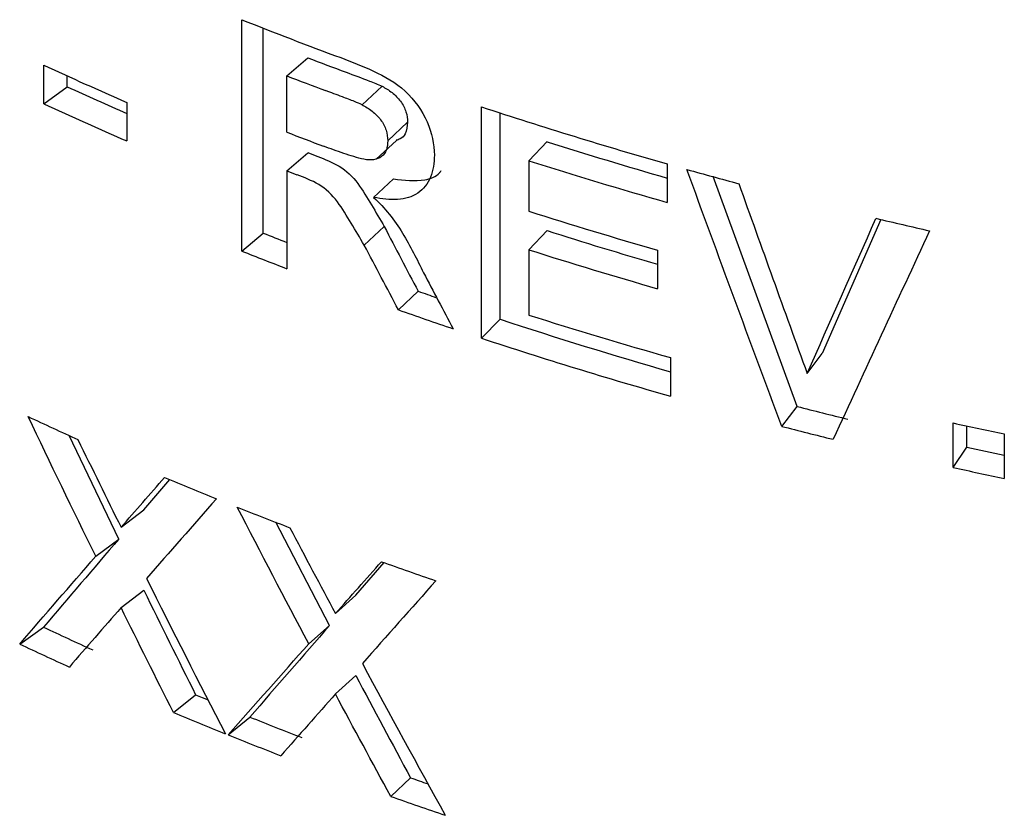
# Model space of a CAD drawing. Header units: inches. Extents: x 0.4 to 16.4, y 0.2 to 10.8.
# Tile 20 of 27: x 10.611 to 10.872, y 7.604 to 7.814. Entities that reach past the tile are written whole.
import ezdxf

# ---------------------------------------------------------------- set-up
doc = ezdxf.new("R2010")
doc.units = ezdxf.units.IN
doc.header["$MEASUREMENT"] = 0

msp = doc.modelspace()

# ---------------------------------------------------------------- linework, layer by layer
at = {"color": 7, "linetype": 'Continuous', "lineweight": 25}
for p, q in [((10.67003, 7.75312), (10.67003, 7.81436)), ((10.67571, 7.75787), (10.67571, 7.81212)), ((10.68197, 7.79948), (10.68752, 7.80429)), ((10.61758, 7.79213), (10.61758, 7.80233)), ((10.62384, 7.79663), (10.62384, 7.79946)), ((10.68197, 7.78456), (10.68197, 7.79948)), ((10.61758, 7.79213), (10.62384, 7.79663)), ((10.70721, 7.79674), (10.70189, 7.79185)), ((10.6396, 7.79246), (10.6396, 7.78225)), ((10.7335, 7.73007), (10.7335, 7.79131)), ((10.73846, 7.73508), (10.73846, 7.78968)), ((10.71394, 7.78722), (10.70869, 7.7823)), ((10.70567, 7.77741), (10.711, 7.78237)), ((10.74607, 7.77702), (10.7509, 7.78208)), ((10.68197, 7.77436), (10.68752, 7.77916)), ((10.74607, 7.77702), (10.74607, 7.76367)), ((10.78272, 7.77619), (10.78272, 7.76598)), ((10.68197, 7.77436), (10.68197, 7.74845)), ((10.70496, 7.76733), (10.71025, 7.77223)), ((10.81713, 7.71199), (10.79487, 7.77282)), ((10.83932, 7.76147), (10.82378, 7.72599)), ((10.67003, 7.75312), (10.67571, 7.75787)), ((10.70247, 7.7547), (10.70778, 7.75959)), ((10.74607, 7.75347), (10.7509, 7.75852)), ((10.74607, 7.75347), (10.74607, 7.73619)), ((10.78014, 7.75337), (10.78014, 7.74317)), ((10.71154, 7.73756), (10.71675, 7.74249)), ((10.7335, 7.73007), (10.73846, 7.73508)), ((10.81978, 7.7207), (10.82378, 7.72599)), ((10.78359, 7.72491), (10.78359, 7.7147)), ((10.81304, 7.70672), (10.81713, 7.71199)), ((10.85847, 7.69584), (10.85847, 7.70762)), ((10.86205, 7.70123), (10.86205, 7.70683)), ((10.63747, 7.67689), (10.62431, 7.70431)), ((10.87198, 7.7047), (10.87198, 7.69292)), ((10.85847, 7.69584), (10.86205, 7.70123)), ((10.6441, 7.68461), (10.65101, 7.69264)), ((10.63807, 7.68), (10.6441, 7.68461)), ((10.69326, 7.654), (10.67907, 7.68133)), ((10.63137, 7.67232), (10.63747, 7.67689)), ((10.70025, 7.66202), (10.70778, 7.67064)), ((10.63807, 7.65873), (10.6441, 7.66334)), ((10.69485, 7.65716), (10.70025, 7.66202)), ((10.61123, 7.6491), (10.61756, 7.65357)), ((10.68778, 7.64917), (10.69326, 7.654)), ((10.69485, 7.63589), (10.70025, 7.64075)), ((10.65195, 7.63099), (10.65783, 7.63567)), ((10.66648, 7.62503), (10.67219, 7.62977)), ((10.70949, 7.60878), (10.71472, 7.6137))]:
    msp.add_line(p, q, dxfattribs=at)
at = {"color": 7, "linetype": 'Continuous', "lineweight": 25, "flags": 128}
msp.add_lwpolyline([(10.65783, 7.63567), (10.65951, 7.63496), (10.66112, 7.63429)], dxfattribs=at)
at = {"color": 7, "linetype": 'Continuous', "lineweight": 25}
for centre, radius, start, end in [((11.07925, 8.8436), 1.10761, 248.31744, 249.77027), ((11.08277, 8.8331), 1.10213, 248.98388, 249.54743), ((11.04212, 8.71962), 1.01076, 245.16431, 246.53236), ((11.08167, 8.83985), 1.11451, 248.98388, 249.54743), ((11.04146, 8.69889), 0.99423, 245.16223, 246.15938), ((11.04212, 8.70941), 1.01076, 245.16431, 246.53236), ((11.1185, 8.95721), 1.22783, 251.72557, 254.1288), ((11.08151, 8.82451), 1.11405, 248.98381, 249.5178), ((11.12127, 8.94613), 1.22156, 252.35011, 253.90999), ((11.08051, 8.80205), 1.09578, 248.9832, 249.13225), ((11.12125, 8.95623), 1.23745, 252.35088, 254.12336), ((11.07938, 8.80874), 1.1081, 248.9832, 249.13225), ((11.13334, 9.00868), 1.2814, 254.36108, 254.99916), ((11.1207, 8.94108), 1.23557, 252.35001, 254.00051), ((11.14952, 9.07265), 1.34738, 256.63134, 257.25146), ((11.07444, 8.7605), 1.07901, 248.31287, 248.67069), ((11.12072, 8.92078), 1.21967, 252.34928, 253.78513), ((11.07484, 8.77107), 1.09549, 248.31355, 248.98419), ((11.1207, 8.93087), 1.23557, 252.35001, 254.00051), ((11.09796, 8.8238), 1.14654, 250.58, 250.8388), ((11.09952, 8.83815), 1.16697, 250.5811, 251.33257), ((11.11873, 8.88658), 1.21266, 251.72491, 253.95629), ((11.12143, 8.916), 1.23808, 252.35118, 254.16427), ((11.11869, 8.89657), 1.22846, 251.72598, 254.16981), ((11.14239, 8.97132), 1.30065, 255.51797, 256.12835), ((11.03562, 8.6104), 0.99509, 244.89776, 245.73345), ((11.14196, 8.9802), 1.31527, 255.51797, 256.12835), ((11.15479, 9.04671), 1.37149, 257.52231, 258.09966), ((11.15466, 9.02351), 1.35427, 257.52207, 257.95194), ((11.15479, 9.03493), 1.37149, 257.52231, 258.09966), ((11.06208, 8.67105), 1.06127, 247.12962, 247.93019), ((11.07473, 8.7025), 1.09516, 248.24641, 249.03038), ((11.09711, 8.76295), 1.15963, 250.34326, 251.0979), ((11.03549, 8.53986), 0.97989, 244.75338, 245.59142), ((11.03386, 8.54535), 0.9909, 244.75338, 245.59142), ((11.06366, 8.61366), 1.06543, 247.26748, 248.06597), ((11.07441, 8.6309), 1.07891, 248.1111, 248.89704), ((11.07322, 8.63741), 1.09103, 248.1111, 248.89704), ((11.09682, 8.69105), 1.1431, 250.472, 250.71874), ((11.09843, 8.70549), 1.16363, 250.47312, 251.22602)]:
    msp.add_arc(centre, radius, start, end, dxfattribs=at)
for points, knots in [([(10.69626, 7.80431), (10.69915, 7.80323), (10.70205, 7.8021), (10.70783, 7.79939), (10.71081, 7.79778), (10.7158, 7.79313), (10.71777, 7.79025), (10.72043, 7.78437), (10.721, 7.78137), (10.72104, 7.77853)], [0, 0, 0, 0, 0.25, 0.25, 0.5, 0.5, 0.75, 0.75, 1, 1, 1, 1]), ([(10.69765, 7.80045), (10.69971, 7.7997), (10.70289, 7.79854), (10.70608, 7.79721), (10.70721, 7.79674)], [0, 0, 0, 0, 0.646071, 1, 1, 1, 1]), ([(10.70721, 7.79674), (10.70811, 7.79624), (10.709, 7.79573), (10.71067, 7.7944), (10.71145, 7.79362), (10.71273, 7.79188), (10.71322, 7.79093), (10.71383, 7.78903), (10.7139, 7.78812), (10.71394, 7.78722)], [0, 0, 0, 0, 0.25, 0.25, 0.5, 0.5, 0.75, 0.75, 1, 1, 1, 1]), ([(10.70189, 7.79185), (10.70124, 7.79213), (10.6995, 7.79288), (10.69628, 7.79409), (10.69372, 7.79504), (10.69223, 7.7956)], [0, 0, 0, 0, 0.203556, 0.53681, 1, 1, 1, 1]), ([(10.70189, 7.79185), (10.7028, 7.79135), (10.70369, 7.79083), (10.70537, 7.78952), (10.70616, 7.78873), (10.70746, 7.78699), (10.70796, 7.78604), (10.70858, 7.78412), (10.70865, 7.78321), (10.70869, 7.7823)], [0, 0, 0, 0, 0.25, 0.25, 0.5, 0.5, 0.75, 0.75, 1, 1, 1, 1]), ([(10.71394, 7.78722), (10.71383, 7.78613), (10.71365, 7.78433), (10.7123, 7.78282), (10.7113, 7.78254), (10.71092, 7.78243)], [0, 0, 0, 0, 0.493742, 0.808609, 1, 1, 1, 1]), ([(10.70869, 7.7823), (10.70866, 7.78146), (10.7086, 7.78063), (10.70806, 7.77919), (10.70763, 7.77856), (10.70587, 7.77723), (10.70416, 7.77705), (10.70061, 7.77778), (10.69882, 7.77838), (10.69524, 7.77958), (10.69346, 7.78022), (10.69168, 7.78089)], [0, 0, 0, 0, 0.125, 0.125, 0.25, 0.25, 0.5, 0.5, 0.75, 0.75, 1, 1, 1, 1]), ([(10.69018, 7.77814), (10.69208, 7.77741), (10.694, 7.77666), (10.69774, 7.77446), (10.69941, 7.77282), (10.70211, 7.7692), (10.70325, 7.76726), (10.70554, 7.76343), (10.70666, 7.76151), (10.70778, 7.75959)], [0, 0, 0, 0, 0.25, 0.25, 0.5, 0.5, 0.75, 0.75, 1, 1, 1, 1]), ([(10.72104, 7.77853), (10.72099, 7.77644), (10.72077, 7.77444), (10.71931, 7.77093), (10.71817, 7.76948), (10.71517, 7.76744), (10.7133, 7.76689), (10.70929, 7.76663), (10.70713, 7.76691), (10.70496, 7.76733)], [0, 0, 0, 0, 0.25, 0.25, 0.5, 0.5, 0.75, 0.75, 1, 1, 1, 1]), ([(10.70247, 7.7547), (10.70133, 7.75663), (10.70019, 7.75856), (10.69787, 7.76241), (10.69671, 7.76436), (10.69399, 7.76798), (10.69227, 7.76964), (10.68854, 7.77181), (10.68659, 7.77259), (10.68467, 7.77333)], [0, 0, 0, 0, 0.25, 0.25, 0.5, 0.5, 0.75, 0.75, 1, 1, 1, 1]), ([(10.71025, 7.77223), (10.71308, 7.77188), (10.71757, 7.77133), (10.72173, 7.77287), (10.7227, 7.77423), (10.72285, 7.77443)], [0, 0, 0, 0, 0.590699, 0.939005, 1, 1, 1, 1]), ([(10.70496, 7.76733), (10.70642, 7.76589), (10.70783, 7.76441), (10.7104, 7.76127), (10.71157, 7.75958), (10.71468, 7.75442), (10.71644, 7.75089), (10.71818, 7.74736)], [0, 0, 0, 0, 0.25, 0.25, 0.5, 0.5, 1, 1, 1, 1])]:
    msp.add_open_spline(points, degree=3, knots=knots, dxfattribs=at)
for points in [[(10.81304, 7.70672), (10.8046, 7.72931), (10.79622, 7.75198), (10.78791, 7.77473)], [(10.80167, 7.77096), (10.80767, 7.75417), (10.81371, 7.73742), (10.81978, 7.7207)], [(10.81978, 7.7207), (10.82582, 7.73436), (10.83189, 7.74805), (10.83799, 7.76178)], [(10.70778, 7.75959), (10.71076, 7.75388), (10.71375, 7.74818), (10.71675, 7.74249)], [(10.85219, 7.75848), (10.84362, 7.74001), (10.8351, 7.72161), (10.82663, 7.70329)], [(10.71154, 7.73756), (10.7085, 7.74327), (10.70548, 7.74898), (10.70247, 7.7547)], [(10.71818, 7.74736), (10.72078, 7.74242), (10.72339, 7.73749), (10.72601, 7.73257)], [(10.63137, 7.67232), (10.62534, 7.6846), (10.61937, 7.69692), (10.61347, 7.70929)], [(10.62665, 7.70323), (10.63043, 7.69547), (10.63424, 7.68773), (10.63807, 7.68)], [(10.63807, 7.68), (10.6419, 7.68439), (10.64575, 7.68879), (10.64962, 7.69321)], [(10.66332, 7.68755), (10.6571, 7.68047), (10.65093, 7.67344), (10.64482, 7.66645)], [(10.68778, 7.64917), (10.68142, 7.66117), (10.6751, 7.67323), (10.66885, 7.68533)], [(10.6828, 7.67987), (10.6868, 7.67228), (10.69082, 7.66471), (10.69485, 7.65716)], [(10.63747, 7.67689), (10.63076, 7.66906), (10.62412, 7.66129), (10.61756, 7.65357)], [(10.61123, 7.6491), (10.61787, 7.65679), (10.62458, 7.66452), (10.63137, 7.67232)], [(10.69485, 7.65716), (10.69889, 7.66172), (10.70295, 7.6663), (10.70703, 7.6709)], [(10.64482, 7.66645), (10.6517, 7.65269), (10.65866, 7.63899), (10.66569, 7.62535)], [(10.72145, 7.66586), (10.71491, 7.65849), (10.70841, 7.65118), (10.70197, 7.64392)], [(10.6441, 7.66334), (10.64864, 7.65409), (10.65322, 7.64486), (10.65783, 7.63567)], [(10.63807, 7.65873), (10.63347, 7.65347), (10.62891, 7.64823), (10.62438, 7.64302)], [(10.65195, 7.63099), (10.64729, 7.64021), (10.64266, 7.64946), (10.63807, 7.65873)], [(10.69326, 7.654), (10.68617, 7.64586), (10.67914, 7.63779), (10.67219, 7.62977)], [(10.66648, 7.62503), (10.67351, 7.63302), (10.68061, 7.64106), (10.68778, 7.64917)], [(10.70197, 7.64392), (10.70923, 7.63047), (10.71655, 7.61709), (10.72393, 7.60377)], [(10.70025, 7.64075), (10.70505, 7.6317), (10.70987, 7.62269), (10.71472, 7.6137)], [(10.69485, 7.63589), (10.69001, 7.63041), (10.68519, 7.62497), (10.6804, 7.61955)], [(10.70949, 7.60878), (10.70458, 7.61779), (10.6997, 7.62682), (10.69485, 7.63589)]]:
    msp.add_open_spline(points, degree=3, dxfattribs=at)

doc.saveas('drawing.dxf')
